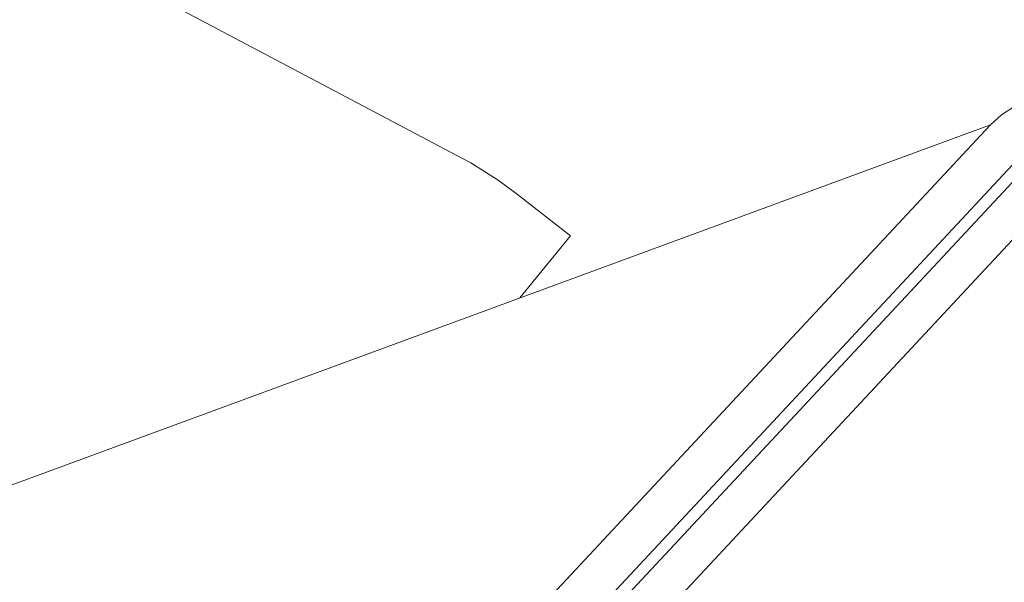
# Model space of a CAD drawing. Header units: millimetres. Extents: x -8337 to 19291, y 9509 to 21675.
# Tile 112 of 163: x 4887 to 5265, y 15430 to 15646. Entities that reach past the tile are written whole.
import ezdxf

# ---------------------------------------------------------------- set-up
doc = ezdxf.new("R2010")
doc.units = ezdxf.units.MM
doc.header["$MEASUREMENT"] = 0
doc.layers.add('Nuevo_09_EI_Mobiliari general', color=7, linetype='Continuous')
doc.layers.add('Nuevo_09_EI_Mobiliari general_Pluma_Nº__1', color=7, linetype='Continuous', lineweight=5)
doc.layers.add('Nuevo_09_EI_Mobiliari general_Pluma_Nº__4', color=252, linetype='Continuous', lineweight=5)

# ---------------------------------------------------------------- blocks, each defined once
blk = doc.blocks.new('Elem Sección_79_1')
at = {"layer": 'Nuevo_09_EI_Mobiliari general_Pluma_Nº__1', "color": 7, "linetype": 'Continuous', "lineweight": 5}
blk.add_line((4378.54, 15281.46), (5260.15, 15605.49), dxfattribs=at)
blk = doc.blocks.new('Elem Sección_81_1')
at = {"layer": 'Nuevo_09_EI_Mobiliari general_Pluma_Nº__1', "color": 7, "linetype": 'Continuous', "lineweight": 5}
for p, q in [((4747.04, 15756.42), (5054.8, 15593.72)), ((5054.8, 15593.72), (5060.17, 15590.88)), ((5060.17, 15590.88), (5070.75, 15584.17)), ((5070.75, 15584.17), (5078.1, 15578.65)), ((5078.1, 15578.65), (5098.49, 15562.85)), ((5098.49, 15562.85), (5079.02, 15538.92))]:
    blk.add_line(p, q, dxfattribs=at)
blk = doc.blocks.new('Elem Sección_83_1')
at = {"layer": 'Nuevo_09_EI_Mobiliari general_Pluma_Nº__4', "color": 252, "linetype": 'Continuous', "lineweight": 5}
for p, q in [((5268.69, 15612.14), (5264.34, 15609.36)), ((5264.34, 15609.36), (5259.99, 15605.34)), ((5259.99, 15605.34), (4955.3, 15278.87)), ((5275.6, 15597.65), (4970.9, 15271.17)), ((5279.81, 15595.57), (4975.12, 15269.09)), ((4983.28, 15255.58), (5282.07, 15575.74))]:
    blk.add_line(p, q, dxfattribs=at)

msp = doc.modelspace()

# ---------------------------------------------------------------- block references
at = {"layer": 'Nuevo_09_EI_Mobiliari general', "lineweight": 0}
for name in ['Elem Sección_81_1', 'Elem Sección_79_1', 'Elem Sección_83_1']:
    msp.add_blockref(name, (0, 0), dxfattribs=at)

doc.saveas('drawing.dxf')
